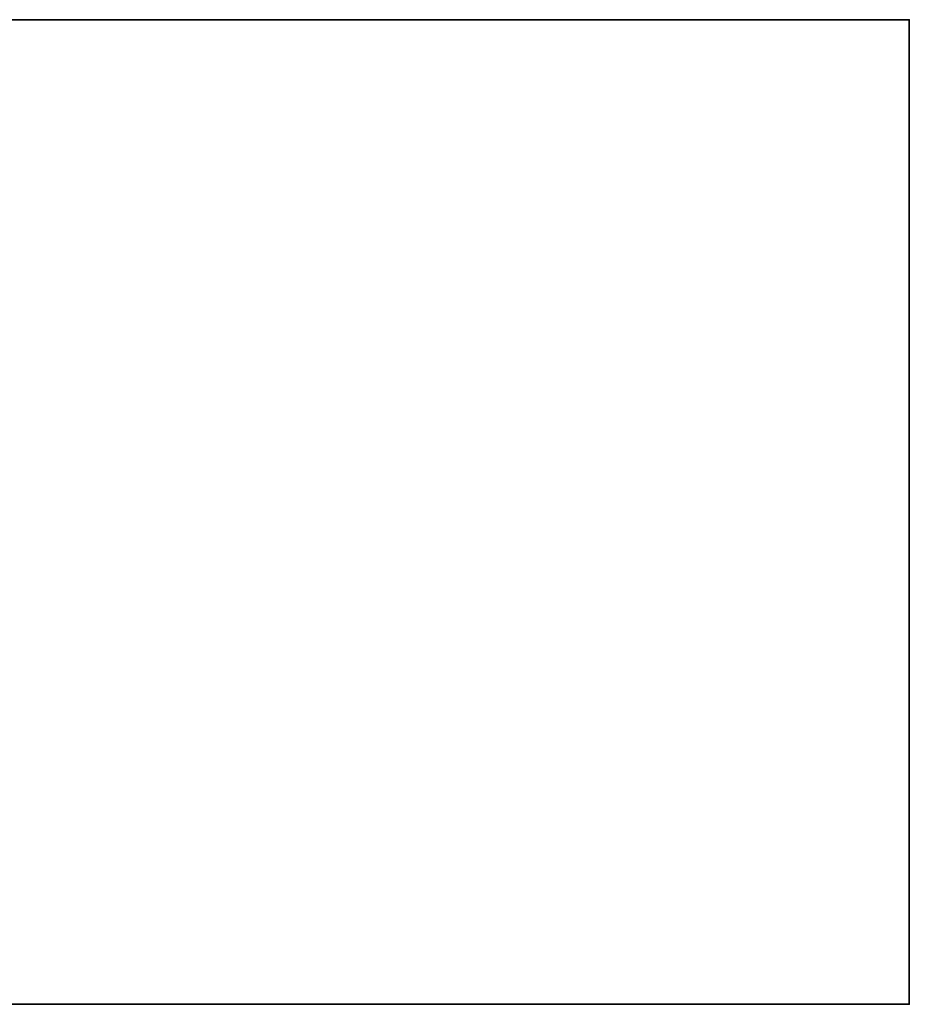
# Model space of a CAD drawing. Header units: millimetres. Extents: x -625 to 3625, y -115 to 71.
# Tile 256 of 256: x 535 to 625, y -31 to 69. Entities that reach past the tile are written whole.
import ezdxf

# ---------------------------------------------------------------- set-up
doc = ezdxf.new("R2010")
doc.units = ezdxf.units.MM
doc.layers.add('151', color=7, linetype='Continuous', true_color=0xffffff)

# ---------------------------------------------------------------- blocks, each defined once
blk = doc.blocks.new('UG_SURFACE_001')
at = {"layer": '151', "color": 252, "linetype": 'Continuous', "lineweight": 35}
for points in [[(625, -31, 2235), (625, 69, 2235), (-625, 69, 2235), (-625, -31, 2235)], [(-625, 69, 2235), (625, 69, 2235), (475, 69, 2085), (-475, 69, 2085)], [(475, -31, -5), (475, 69, -5), (625, 69, -5), (625, -31, -5)], [(625, 69, 2235), (625, 69, -5), (475, 69, -5), (475, 69, 2085)], [(625, -31, -5), (625, 69, -5), (625, 69, 2235), (625, -31, 2235)], [(625, -31, 2235), (-625, -31, 2235), (-475, -31, 2085), (475, -31, 2085)], [(475, -31, 2085), (475, -31, -5), (625, -31, -5), (625, -31, 2235)]]:
    blk.add_3dface(points, dxfattribs=at)

msp = doc.modelspace()

# ---------------------------------------------------------------- linework, layer by layer
at = {"layer": '151', "color": 252, "linetype": 'Continuous', "lineweight": -3, "true_color": 0x939598}
for p, q in [((-625, 69, 2235), (625, 69, 2235)), ((475, 69, -5), (625, 69, -5)), ((625, -31, 2235), (625, 69, 2235)), ((625, 69, 2235), (625, 69, -5)), ((625, 69, -5), (625, -31, -5)), ((-625, -31, 2235), (625, -31, 2235)), ((475, -31, -5), (625, -31, -5)), ((625, -31, 2235), (625, -31, -5))]:
    msp.add_line(p, q, dxfattribs=at)

# ---------------------------------------------------------------- block references
msp.add_blockref('UG_SURFACE_001', (0, 0), dxfattribs=at)

doc.saveas('drawing.dxf')
